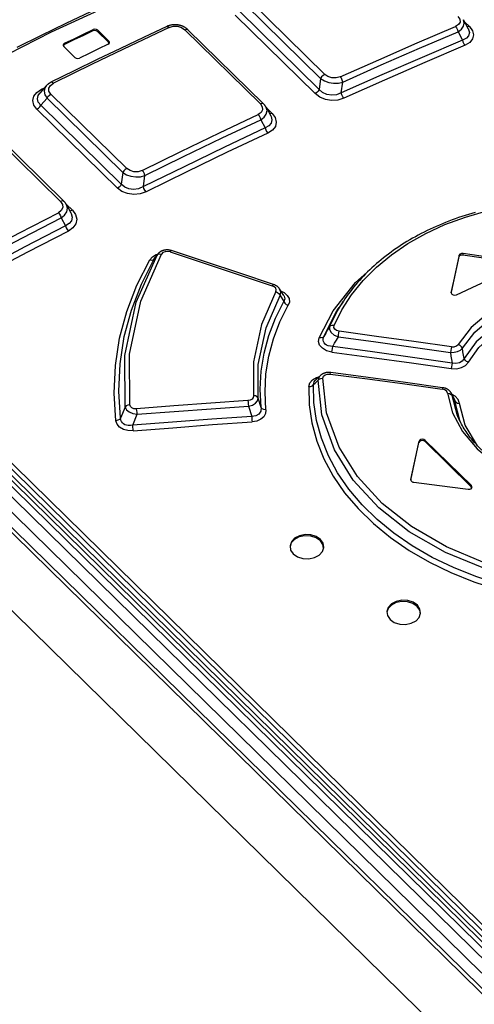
# Model space of a CAD drawing. Extents: x 0 to 594, y 0 to 420.
# Tile 89 of 101: x 466.4 to 471.78, y 170.09 to 181.74. Entities that reach past the tile are written whole.
import ezdxf

# ---------------------------------------------------------------- set-up
doc = ezdxf.new("R2010")
doc.units = 0
doc.header["$LTSCALE"] = 32.67
doc.layers.get('0').update_dxf_attribs({"linetype": 'CONTINUOUS'})

msp = doc.modelspace()

# ---------------------------------------------------------------- linework, layer by layer
at = {"color": 9, "linetype": 'CONTINUOUS'}
for p, q in [((456.607, 185.719), (472.027, 170.606)), ((471.948, 170.562), (456.528, 185.675)), ((456.288, 185.489), (513.274, 129.637)), ((471.869, 170.457), (456.449, 185.57)), ((472.195, 170.646), (457.066, 185.474)), ((457.097, 185.516), (472.226, 170.688)), ((455.647, 185.195), (512.633, 129.342)), ((469.963, 181.042), (469.068, 181.919)), ((469.116, 181.969), (470.011, 181.091)), ((468.95, 181.792), (469.897, 180.864)), ((468.998, 181.842), (469.945, 180.913)), ((471.724, 181.657), (471.665, 181.715)), ((467.268, 181.607), (467.269, 181.621)), ((467.325, 181.613), (467.324, 181.599)), ((469.25, 180.742), (468.355, 181.619)), ((466.932, 181.459), (466.931, 181.444)), ((467.454, 181.471), (467.456, 181.485)), ((469.963, 181.042), (469.945, 180.913)), ((466.659, 180.916), (466.696, 180.934)), ((466.651, 180.727), (466.725, 180.81)), ((466.672, 180.907), (466.659, 180.916)), ((467.623, 179.93), (466.725, 180.81)), ((466.771, 180.858), (467.669, 179.978)), ((466.651, 180.727), (467.604, 179.793)), ((469.388, 180.63), (469.322, 180.695)), ((466.605, 180.678), (467.558, 179.745)), ((466.885, 179.588), (465.993, 180.462)), ((467.623, 179.93), (467.604, 179.793)), ((467.025, 179.484), (466.951, 179.556)), ((467.994, 178.907), (468.028, 178.953)), ((468.018, 178.959), (468.034, 178.963)), ((468.033, 178.962), (468.028, 178.953)), ((471.602, 178.937), (471.604, 178.952)), ((471.649, 178.973), (471.648, 178.958)), ((467.994, 178.907), (467.998, 178.913)), ((471.508, 178.513), (471.508, 178.51)), ((469.483, 178.476), (469.529, 178.404)), ((471.521, 177.29), (471.512, 177.316)), ((469.26, 177.151), (469.224, 177.261)), ((471.584, 177.05), (471.521, 177.29)), ((471.521, 177.29), (471.552, 177.227)), ((471.545, 177.253), (471.552, 177.227)), ((471.613, 176.986), (471.552, 177.227)), ((467.648, 177.155), (467.595, 177.022)), ((469.108, 177.166), (469.147, 177.045)), ((467.739, 176.94), (467.791, 177.069)), ((471.127, 176.736), (471.129, 176.751)), ((471.2, 176.761), (471.199, 176.747)), ((471.032, 176.299), (471.032, 176.295)), ((471.745, 176.211), (471.747, 176.226))]:
    msp.add_line(p, q, dxfattribs=at)
at = {"color": 7, "linetype": 'CONTINUOUS'}
for p, q in [((456.679, 185.722), (472.098, 170.609)), ((456.351, 185.488), (513.337, 129.636)), ((472.166, 170.6), (456.955, 185.509)), ((471.652, 181.739), (471.711, 181.63)), ((471.712, 181.63), (471.712, 181.63)), ((467.324, 181.599), (467.454, 181.471)), ((467.456, 181.485), (467.325, 181.613)), ((468.393, 181.619), (469.288, 180.741)), ((471.589, 181.596), (471.643, 181.497)), ((466.924, 181.42), (467.054, 181.292)), ((467.461, 181.459), (467.454, 181.471)), ((466.716, 180.957), (466.639, 180.869)), ((466.719, 180.96), (466.716, 180.957)), ((470.208, 180.871), (470.225, 181)), ((466.638, 180.869), (466.638, 180.869)), ((469.317, 180.704), (469.373, 180.601)), ((469.373, 180.601), (469.373, 180.601)), ((466.034, 180.463), (466.926, 179.588)), ((469.254, 180.554), (469.307, 180.457)), ((467.865, 179.763), (467.884, 179.895)), ((466.954, 179.551), (467.008, 179.454)), ((467.008, 179.453), (467.008, 179.453)), ((466.891, 179.394), (466.944, 179.299)), ((468.027, 178.954), (467.998, 178.913)), ((468.033, 178.962), (468.027, 178.954)), ((469.529, 178.474), (469.478, 178.553)), ((471.508, 178.513), (471.508, 178.511)), ((470.232, 178.409), (470.182, 178.334)), ((470.232, 178.409), (470.232, 178.409)), ((469.96, 177.529), (469.96, 177.528)), ((471.032, 176.299), (471.129, 176.751)), ((471.032, 176.291), (471.127, 176.736)), ((471.199, 176.747), (471.745, 176.211)), ((471.747, 176.226), (471.2, 176.761)), ((471.032, 176.299), (471.032, 176.296)), ((471.752, 176.2), (471.745, 176.211))]:
    msp.add_line(p, q, dxfattribs=at)
at = {"color": 9, "linetype": 'CONTINUOUS'}
for points in [[(472.17, 183.927), (469.481, 182.834), (466.773, 181.591), (464.056, 180.202)], [(471.588, 181.778), (471.611, 181.744), (471.613, 181.711), (471.596, 181.681), (471.56, 181.658)], [(468.171, 181.647), (467.714, 181.431), (467.257, 181.211), (466.8, 180.986)], [(468.142, 181.658), (468.144, 181.659), (468.156, 181.657), (468.171, 181.647)], [(468.171, 181.647), (468.219, 181.661), (468.269, 181.66), (468.316, 181.646), (468.355, 181.619)], [(468.355, 181.619), (468.374, 181.625), (468.389, 181.622), (468.393, 181.619)], [(470.195, 181.062), (470.65, 181.265), (471.105, 181.464), (471.56, 181.658)], [(471.56, 181.658), (471.573, 181.641), (471.584, 181.619), (471.589, 181.596)], [(471.589, 181.596), (471.63, 181.626), (471.655, 181.661), (471.663, 181.699), (471.653, 181.738)], [(471.712, 181.63), (471.714, 181.624), (471.724, 181.585), (471.715, 181.548), (471.688, 181.519), (471.643, 181.497)], [(471.724, 181.657), (471.761, 181.608), (471.773, 181.558), (471.762, 181.51), (471.727, 181.468), (471.672, 181.435)], [(471.724, 181.657), (471.706, 181.653), (471.698, 181.655)], [(470.225, 181), (470.681, 181.203), (471.135, 181.402), (471.589, 181.596)], [(471.672, 181.435), (471.195, 181.232), (470.717, 181.023), (470.238, 180.81)], [(471.643, 181.498), (471.648, 181.475), (471.658, 181.453), (471.672, 181.435)], [(470.011, 181.091), (469.992, 181.079), (469.975, 181.062), (469.963, 181.042)], [(469.963, 181.042), (470.007, 181.015), (470.059, 180.996), (470.117, 180.987), (470.173, 180.989), (470.225, 181)], [(470.195, 181.062), (470.147, 181.049), (470.097, 181.05), (470.05, 181.065), (470.011, 181.091)], [(470.225, 181), (470.219, 181.023), (470.209, 181.045), (470.195, 181.062)], [(466.716, 180.957), (466.699, 180.931), (466.691, 180.891), (466.7, 180.85), (466.725, 180.81)], [(466.771, 180.858), (466.748, 180.893), (466.746, 180.928), (466.764, 180.96), (466.8, 180.986)], [(466.8, 180.986), (466.786, 180.997), (466.773, 180.999), (466.771, 180.998)], [(466.605, 180.678), (466.569, 180.728), (466.557, 180.781), (466.569, 180.832), (466.603, 180.878), (466.659, 180.916)], [(466.651, 180.727), (466.62, 180.763), (466.61, 180.802), (466.62, 180.842), (466.638, 180.869)], [(466.725, 180.81), (466.736, 180.829), (466.752, 180.846), (466.771, 180.858)], [(469.945, 180.913), (469.934, 180.894), (469.917, 180.876), (469.897, 180.864)], [(470.238, 180.81), (470.168, 180.788), (470.093, 180.784), (470.019, 180.796), (469.952, 180.823), (469.897, 180.864)], [(470.208, 180.871), (470.152, 180.85), (470.094, 180.844), (470.037, 180.854), (469.987, 180.877), (469.945, 180.913)], [(470.238, 180.81), (470.225, 180.827), (470.214, 180.849), (470.208, 180.871)], [(466.605, 180.678), (466.624, 180.691), (466.64, 180.708), (466.651, 180.727)], [(469.25, 180.742), (469.273, 180.707), (469.276, 180.672), (469.258, 180.641), (469.223, 180.616)], [(469.288, 180.742), (469.284, 180.745), (469.269, 180.747), (469.25, 180.742)], [(469.254, 180.554), (469.295, 180.586), (469.32, 180.622), (469.329, 180.662), (469.319, 180.7), (469.317, 180.704)], [(467.852, 179.955), (468.309, 180.18), (468.766, 180.4), (469.223, 180.616)], [(469.223, 180.616), (469.236, 180.599), (469.247, 180.577), (469.254, 180.554)], [(469.373, 180.601), (469.376, 180.594), (469.387, 180.552), (469.378, 180.513), (469.351, 180.482), (469.307, 180.457)], [(469.388, 180.63), (469.425, 180.58), (469.438, 180.527), (469.427, 180.476), (469.392, 180.431), (469.338, 180.396)], [(469.388, 180.63), (469.369, 180.625), (469.359, 180.627)], [(467.884, 179.895), (468.341, 180.119), (468.797, 180.339), (469.254, 180.554)], [(469.338, 180.396), (468.858, 180.169), (468.378, 179.938), (467.897, 179.702)], [(469.307, 180.457), (469.313, 180.435), (469.324, 180.414), (469.338, 180.396)], [(467.669, 179.978), (467.65, 179.966), (467.634, 179.949), (467.623, 179.93)], [(467.623, 179.93), (467.666, 179.903), (467.718, 179.886), (467.775, 179.878), (467.831, 179.881), (467.884, 179.895)], [(467.852, 179.955), (467.803, 179.94), (467.753, 179.94), (467.707, 179.953), (467.669, 179.978)], [(467.884, 179.895), (467.877, 179.916), (467.866, 179.938), (467.852, 179.955)], [(467.604, 179.793), (467.593, 179.774), (467.577, 179.757), (467.558, 179.745)], [(467.865, 179.763), (467.808, 179.738), (467.75, 179.73), (467.693, 179.737), (467.645, 179.758), (467.604, 179.793)], [(467.897, 179.702), (467.884, 179.72), (467.872, 179.741), (467.865, 179.763)], [(467.897, 179.702), (467.826, 179.678), (467.751, 179.67), (467.678, 179.68), (467.612, 179.706), (467.558, 179.745)], [(466.885, 179.588), (466.909, 179.552), (466.911, 179.515), (466.894, 179.482), (466.859, 179.455)], [(466.925, 179.589), (466.921, 179.592), (466.905, 179.594), (466.885, 179.588)], [(466.891, 179.394), (466.933, 179.427), (466.958, 179.466), (466.966, 179.507), (466.957, 179.546), (466.955, 179.551)], [(470.123, 178.12), (470.215, 178.305), (470.33, 178.484), (470.466, 178.653), (470.624, 178.811), (470.801, 178.957), (470.996, 179.09), (471.208, 179.209), (471.435, 179.314), (471.677, 179.402), (471.929, 179.475), (472.192, 179.53), (472.463, 179.569), (472.74, 179.59), (473.021, 179.593), (473.302, 179.58)], [(465.482, 178.73), (465.941, 178.976), (466.4, 179.217), (466.859, 179.455)], [(466.859, 179.455), (466.873, 179.438), (466.884, 179.417), (466.891, 179.394)], [(467.008, 179.453), (467.012, 179.446), (467.023, 179.402), (467.014, 179.36), (466.987, 179.325), (466.944, 179.299)], [(467.025, 179.484), (467.063, 179.432), (467.076, 179.378), (467.065, 179.324), (467.031, 179.276), (466.977, 179.238)], [(467.025, 179.484), (467.005, 179.478), (466.993, 179.479)], [(465.515, 178.67), (465.974, 178.915), (466.433, 179.157), (466.891, 179.394)], [(466.944, 179.299), (466.951, 179.277), (466.962, 179.256), (466.977, 179.238)], [(466.977, 179.238), (466.494, 178.989), (466.012, 178.735), (465.53, 178.476)], [(467.648, 177.155), (467.646, 177.766), (467.781, 178.397), (468.028, 178.953)], [(467.703, 177.182), (467.701, 177.782), (467.834, 178.408), (468.081, 178.965)], [(467.941, 178.896), (467.973, 178.933), (468.018, 178.959)], [(468.028, 178.953), (468.04, 178.964), (468.058, 178.968), (468.08, 178.965)], [(468.182, 178.991), (468.151, 178.997), (468.121, 178.993), (468.096, 178.982), (468.081, 178.965)], [(468.182, 178.991), (468.191, 179.003), (468.198, 179.006)], [(468.182, 178.991), (468.585, 178.858), (468.988, 178.724), (469.391, 178.59)], [(467.54, 176.994), (467.519, 177.319), (467.534, 177.646), (467.584, 177.969), (467.669, 178.287), (467.788, 178.597), (467.941, 178.896)], [(467.595, 177.022), (467.574, 177.345), (467.589, 177.668), (467.639, 177.988), (467.723, 178.303), (467.842, 178.61), (467.994, 178.907)], [(467.941, 178.896), (467.962, 178.893), (467.981, 178.896), (467.994, 178.907)], [(469.945, 177.975), (470.11, 178.295), (470.375, 178.63), (470.51, 178.746)], [(469.407, 178.604), (469.4, 178.602), (469.391, 178.59)], [(473.112, 178.594), (472.786, 178.573), (472.476, 178.51), (472.193, 178.407), (471.946, 178.267), (471.743, 178.095), (471.591, 177.896)], [(469.431, 178.521), (469.263, 178.133), (469.169, 177.691), (469.168, 177.289)], [(469.431, 178.521), (469.437, 178.541), (469.431, 178.561), (469.415, 178.578), (469.391, 178.59)], [(469.431, 178.521), (469.454, 178.511), (469.472, 178.495), (469.483, 178.476)], [(469.483, 178.476), (469.49, 178.514), (469.478, 178.552)], [(469.496, 178.525), (469.53, 178.509), (469.567, 178.476), (469.589, 178.438), (469.593, 178.398), (469.58, 178.359)], [(471.641, 177.85), (471.787, 178.042), (471.984, 178.209), (472.224, 178.345), (472.499, 178.446), (472.799, 178.507), (473.114, 178.526)], [(469.224, 177.261), (469.225, 177.658), (469.317, 178.094), (469.483, 178.476)], [(469.26, 177.151), (469.249, 177.366), (469.26, 177.581), (469.294, 177.794), (469.351, 178.003), (469.429, 178.207), (469.529, 178.404)], [(469.529, 178.474), (469.532, 178.469), (469.54, 178.436), (469.529, 178.404)], [(469.529, 178.404), (469.539, 178.385), (469.557, 178.369), (469.58, 178.359)], [(470.068, 178.105), (470.161, 178.294), (470.232, 178.409)], [(473.141, 178.409), (472.822, 178.392), (472.519, 178.332), (472.241, 178.232), (472, 178.094), (471.805, 177.925), (471.661, 177.73)], [(469.316, 177.123), (469.305, 177.335), (469.316, 177.547), (469.349, 177.756), (469.404, 177.962), (469.481, 178.164), (469.58, 178.359)], [(470.001, 177.99), (470.16, 178.301), (470.182, 178.334)], [(471.712, 177.685), (471.836, 177.858), (472.022, 178.026), (472.242, 178.156), (472.511, 178.259), (472.815, 178.323), (473.142, 178.342)], [(470.068, 178.105), (470.046, 178.067), (470.023, 178.029), (470.001, 177.99)], [(470.068, 178.105), (470.067, 178.071), (470.086, 178.037), (470.124, 178.007), (470.174, 177.986)], [(470.123, 178.12), (470.101, 178.122), (470.081, 178.117), (470.068, 178.105)], [(470.184, 178.052), (470.152, 178.061), (470.13, 178.077), (470.12, 178.097), (470.123, 178.12)], [(470.174, 177.986), (470.176, 178.009), (470.18, 178.032), (470.184, 178.052)], [(471.51, 177.867), (471.068, 177.93), (470.626, 177.991), (470.184, 178.052)], [(470.097, 177.806), (470.034, 177.822), (469.985, 177.85), (469.951, 177.887), (469.938, 177.93), (469.945, 177.975)], [(470.001, 177.99), (469.988, 177.979), (469.968, 177.973), (469.946, 177.975)], [(470.107, 177.872), (470.078, 177.874), (470.054, 177.88), (470.033, 177.888), (470.017, 177.9), (470.005, 177.913), (469.997, 177.929), (469.993, 177.947), (469.994, 177.968), (470.001, 177.99)], [(470.107, 177.872), (470.129, 177.91), (470.151, 177.948), (470.174, 177.986)], [(470.174, 177.986), (470.616, 177.926), (471.058, 177.864), (471.5, 177.801)], [(471.51, 177.867), (471.543, 177.867), (471.572, 177.878), (471.591, 177.896)], [(471.641, 177.85), (471.631, 177.869), (471.613, 177.885), (471.591, 177.896)], [(470.097, 177.806), (470.101, 177.825), (470.104, 177.848), (470.107, 177.872)], [(470.097, 177.806), (470.568, 177.742), (471.039, 177.677), (471.509, 177.61)], [(471.52, 177.676), (471.049, 177.743), (470.578, 177.808), (470.107, 177.872)], [(471.51, 177.867), (471.507, 177.847), (471.503, 177.824), (471.5, 177.801)], [(471.5, 177.801), (471.544, 177.803), (471.584, 177.812), (471.618, 177.829), (471.641, 177.85)], [(471.5, 177.801), (471.506, 177.759), (471.513, 177.718), (471.52, 177.676)], [(471.661, 177.73), (471.654, 177.77), (471.648, 177.81), (471.641, 177.85)], [(471.509, 177.61), (471.574, 177.609), (471.632, 177.622), (471.679, 177.648), (471.712, 177.685)], [(471.52, 177.676), (471.517, 177.653), (471.513, 177.63), (471.509, 177.61)], [(471.661, 177.73), (471.638, 177.699), (471.605, 177.679), (471.564, 177.672), (471.52, 177.676)], [(471.712, 177.685), (471.69, 177.695), (471.672, 177.711), (471.661, 177.73)], [(469.99, 177.497), (469.997, 177.52), (470.016, 177.536), (470.043, 177.546), (470.077, 177.546)], [(470.077, 177.546), (470.081, 177.559), (470.083, 177.563)], [(470.077, 177.546), (470.519, 177.488), (470.96, 177.429), (471.402, 177.368)], [(469.822, 177.397), (469.835, 177.442), (469.867, 177.479), (469.916, 177.506), (469.943, 177.512)], [(469.879, 177.421), (469.897, 177.438), (469.915, 177.455), (469.933, 177.472)], [(469.879, 177.421), (469.886, 177.452), (469.899, 177.469)], [(469.96, 177.528), (469.947, 177.513), (469.933, 177.472)], [(469.933, 177.472), (469.946, 177.486), (469.966, 177.494), (469.99, 177.497)], [(472.33, 175.123), (471.873, 175.255), (471.439, 175.435), (471.012, 175.679), (470.653, 175.961), (470.35, 176.29), (470.126, 176.648), (469.977, 177.062), (469.933, 177.472)], [(472.347, 175.187), (471.884, 175.321), (471.453, 175.501), (471.038, 175.741), (470.692, 176.014), (470.4, 176.332), (470.182, 176.679), (470.034, 177.088), (469.99, 177.497)], [(469.822, 177.397), (469.845, 177.399), (469.865, 177.408), (469.879, 177.421)], [(469.822, 177.397), (469.827, 177.183), (469.859, 176.967), (469.917, 176.753), (470.002, 176.543), (470.112, 176.338), (470.247, 176.142), (470.406, 175.954), (470.587, 175.776), (470.79, 175.61), (471.011, 175.457), (471.25, 175.319), (471.505, 175.196), (471.775, 175.088), (472.055, 174.998), (472.344, 174.925)], [(472.36, 174.989), (472.075, 175.061), (471.799, 175.149), (471.534, 175.255), (471.283, 175.376), (471.048, 175.512), (470.831, 175.662), (470.632, 175.824), (470.454, 175.999), (470.297, 176.184), (470.164, 176.378), (470.056, 176.579), (469.972, 176.786), (469.915, 176.996), (469.883, 177.209), (469.879, 177.421)], [(471.407, 177.384), (471.405, 177.381), (471.402, 177.368)], [(471.466, 177.318), (471.456, 177.341), (471.433, 177.359), (471.402, 177.368)], [(471.466, 177.318), (471.525, 177.087), (471.643, 176.865), (471.815, 176.661), (472.036, 176.48), (472.298, 176.329), (472.594, 176.213)], [(471.466, 177.318), (471.49, 177.315), (471.509, 177.305), (471.521, 177.29)], [(469.102, 177.232), (468.663, 177.201), (468.224, 177.169), (467.785, 177.134)], [(469.168, 177.289), (469.164, 177.267), (469.151, 177.25), (469.129, 177.237), (469.102, 177.232)], [(469.102, 177.232), (469.105, 177.212), (469.106, 177.189), (469.108, 177.166)], [(469.108, 177.166), (469.155, 177.179), (469.193, 177.202), (469.217, 177.23), (469.224, 177.261)], [(469.224, 177.261), (469.213, 177.276), (469.193, 177.286), (469.168, 177.289)], [(471.607, 177.199), (471.591, 177.244), (471.557, 177.282), (471.519, 177.304)], [(471.552, 177.227), (471.564, 177.212), (471.583, 177.202), (471.607, 177.199)], [(471.922, 176.599), (471.821, 176.696), (471.674, 176.942), (471.607, 177.199)], [(467.703, 177.182), (467.681, 177.178), (467.662, 177.169), (467.648, 177.155)], [(467.648, 177.155), (467.665, 177.124), (467.697, 177.097), (467.741, 177.078), (467.791, 177.069)], [(467.785, 177.134), (467.754, 177.136), (467.728, 177.146), (467.711, 177.162), (467.703, 177.182)], [(467.791, 177.069), (467.79, 177.091), (467.788, 177.114), (467.785, 177.134)], [(467.791, 177.069), (468.23, 177.103), (468.669, 177.135), (469.108, 177.166)], [(469.26, 177.151), (469.256, 177.106), (469.232, 177.072), (469.195, 177.052), (469.147, 177.045)], [(469.316, 177.123), (469.312, 177.079), (469.291, 177.041), (469.254, 177.01), (469.206, 176.989), (469.152, 176.979)], [(469.316, 177.123), (469.292, 177.126), (469.272, 177.135), (469.26, 177.151)], [(467.595, 177.022), (467.582, 177.008), (467.563, 176.998), (467.54, 176.994)], [(467.745, 176.874), (467.683, 176.876), (467.628, 176.891), (467.584, 176.917), (467.554, 176.952), (467.54, 176.994)], [(467.739, 176.94), (467.711, 176.936), (467.687, 176.936), (467.665, 176.939), (467.645, 176.946), (467.629, 176.955), (467.616, 176.968), (467.605, 176.983), (467.598, 177.001), (467.595, 177.022)], [(469.147, 177.045), (468.677, 177.012), (468.208, 176.977), (467.739, 176.94)], [(467.745, 176.874), (468.214, 176.911), (468.683, 176.947), (469.152, 176.979)], [(469.147, 177.045), (469.148, 177.023), (469.15, 177), (469.152, 176.979)], [(467.745, 176.874), (467.743, 176.894), (467.741, 176.916), (467.739, 176.94)]]:
    msp.add_lwpolyline(points, dxfattribs=at)
at = {"color": 7, "linetype": 'CONTINUOUS'}
for points in [[(472.15, 183.934), (471.863, 183.825), (471.576, 183.713), (471.288, 183.6), (471.001, 183.485), (470.713, 183.368), (470.424, 183.249), (470.136, 183.129), (469.847, 183.007), (469.558, 182.883), (469.269, 182.757), (468.979, 182.63), (468.69, 182.501), (468.4, 182.371), (468.11, 182.238), (467.819, 182.104), (467.529, 181.968), (467.238, 181.831), (466.948, 181.692), (466.657, 181.551), (466.366, 181.409)], [(468.142, 181.658), (467.868, 181.529), (467.594, 181.398), (467.319, 181.266), (467.045, 181.133), (466.771, 180.998)], [(467.325, 181.613), (467.309, 181.623), (467.289, 181.626), (467.269, 181.621)], [(468.393, 181.619), (468.39, 181.622), (468.386, 181.625), (468.383, 181.628), (468.379, 181.632), (468.375, 181.635), (468.371, 181.638), (468.366, 181.64), (468.362, 181.643), (468.358, 181.646), (468.354, 181.649), (468.349, 181.651), (468.345, 181.653), (468.34, 181.656), (468.336, 181.658), (468.331, 181.66), (468.326, 181.662), (468.322, 181.664), (468.317, 181.665), (468.312, 181.667), (468.307, 181.669), (468.302, 181.67), (468.297, 181.671), (468.292, 181.673), (468.287, 181.674), (468.282, 181.675), (468.277, 181.676), (468.272, 181.676), (468.267, 181.677), (468.262, 181.677), (468.257, 181.678), (468.252, 181.678), (468.246, 181.679), (468.241, 181.679), (468.236, 181.679), (468.231, 181.679), (468.226, 181.678), (468.221, 181.678), (468.215, 181.678), (468.21, 181.677), (468.205, 181.676), (468.2, 181.676), (468.195, 181.675), (468.19, 181.674), (468.185, 181.673), (468.18, 181.671), (468.175, 181.67), (468.17, 181.669), (468.165, 181.667), (468.16, 181.665), (468.155, 181.664), (468.15, 181.662), (468.146, 181.66), (468.142, 181.658)], [(467.268, 181.607), (467.155, 181.553), (467.043, 181.499), (466.931, 181.444)], [(466.932, 181.459), (467.044, 181.513), (467.157, 181.567), (467.269, 181.621)], [(467.324, 181.599), (467.308, 181.608), (467.287, 181.611), (467.268, 181.607)], [(466.932, 181.459), (466.919, 181.448), (466.916, 181.439)], [(466.916, 181.439), (466.916, 181.434), (466.924, 181.42)], [(466.931, 181.444), (466.918, 181.433), (466.917, 181.432)], [(467.448, 181.447), (467.335, 181.393), (467.223, 181.338), (467.11, 181.284)], [(467.448, 181.447), (467.46, 181.457), (467.464, 181.466)], [(467.464, 181.466), (467.463, 181.471), (467.456, 181.485)], [(471.643, 181.497), (471.165, 181.293), (470.687, 181.085), (470.208, 180.871)], [(467.054, 181.292), (467.071, 181.282), (467.091, 181.279), (467.11, 181.284)], [(466.771, 180.998), (466.767, 180.995), (466.762, 180.993), (466.757, 180.99), (466.753, 180.988), (466.749, 180.985), (466.745, 180.982), (466.74, 180.979), (466.737, 180.976), (466.733, 180.973), (466.729, 180.97), (466.726, 180.967), (466.722, 180.963), (466.719, 180.96)], [(469.317, 180.704), (469.315, 180.708), (469.312, 180.712), (469.31, 180.716), (469.307, 180.72), (469.304, 180.723), (469.301, 180.727), (469.298, 180.731), (469.295, 180.735), (469.291, 180.738), (469.288, 180.741)], [(469.307, 180.457), (468.827, 180.231), (468.346, 179.999), (467.865, 179.763)], [(466.955, 179.551), (466.953, 179.553), (466.951, 179.557), (466.949, 179.56), (466.946, 179.564), (466.944, 179.568), (466.941, 179.571), (466.938, 179.575), (466.935, 179.578), (466.932, 179.582), (466.929, 179.585), (466.926, 179.588)], [(471.792, 179.458), (471.752, 179.446), (471.712, 179.434), (471.673, 179.422), (471.634, 179.409), (471.595, 179.396), (471.556, 179.383), (471.518, 179.369), (471.48, 179.354), (471.442, 179.339), (471.405, 179.324), (471.368, 179.309), (471.331, 179.293), (471.295, 179.277), (471.259, 179.26), (471.224, 179.243), (471.189, 179.225), (471.154, 179.208), (471.119, 179.189), (471.085, 179.171), (471.052, 179.152), (471.018, 179.133), (470.985, 179.113), (470.953, 179.093), (470.921, 179.073), (470.889, 179.052), (470.858, 179.031), (470.827, 179.01), (470.797, 178.988), (470.767, 178.966), (470.738, 178.944), (470.709, 178.921), (470.68, 178.898), (470.652, 178.875), (470.625, 178.852), (470.598, 178.828), (470.571, 178.804), (470.545, 178.779), (470.519, 178.755), (470.494, 178.73), (470.47, 178.705), (470.445, 178.679), (470.422, 178.653), (470.399, 178.627), (470.376, 178.601), (470.354, 178.574), (470.332, 178.547), (470.311, 178.52), (470.29, 178.492), (470.27, 178.465), (470.251, 178.437), (470.232, 178.409)], [(466.944, 179.299), (466.461, 179.049), (465.979, 178.795), (465.496, 178.536)], [(468.198, 179.006), (468.195, 179.007), (468.191, 179.008), (468.187, 179.009), (468.183, 179.01), (468.178, 179.011), (468.174, 179.012), (468.17, 179.012), (468.166, 179.013), (468.162, 179.014), (468.158, 179.014), (468.153, 179.014), (468.149, 179.014), (468.145, 179.014), (468.141, 179.014), (468.137, 179.014), (468.133, 179.014), (468.129, 179.014), (468.125, 179.013), (468.121, 179.013), (468.117, 179.012), (468.113, 179.011), (468.109, 179.01), (468.105, 179.009), (468.101, 179.008), (468.097, 179.007), (468.094, 179.006), (468.09, 179.005), (468.086, 179.003), (468.083, 179.002), (468.079, 179), (468.076, 178.998), (468.072, 178.996), (468.069, 178.995), (468.066, 178.993), (468.063, 178.99), (468.059, 178.988), (468.057, 178.986), (468.054, 178.984), (468.051, 178.981), (468.048, 178.979), (468.046, 178.977), (468.043, 178.974), (468.041, 178.971), (468.038, 178.969), (468.036, 178.966), (468.034, 178.963), (468.033, 178.962)], [(469.407, 178.604), (469.005, 178.739), (468.601, 178.873), (468.198, 179.006)], [(471.604, 178.952), (471.54, 178.66), (471.508, 178.513)], [(471.602, 178.937), (471.611, 178.95), (471.627, 178.957), (471.648, 178.958)], [(471.649, 178.973), (471.629, 178.972), (471.612, 178.964), (471.604, 178.952)], [(471.648, 178.958), (471.862, 178.925), (472.076, 178.892), (472.289, 178.858)], [(472.291, 178.872), (472.077, 178.906), (471.863, 178.939), (471.649, 178.973)], [(471.508, 178.505), (471.539, 178.645), (471.602, 178.937)], [(471.572, 178.484), (471.817, 178.598), (472.063, 178.711), (472.309, 178.822)], [(469.478, 178.553), (469.476, 178.556), (469.474, 178.558), (469.472, 178.561), (469.469, 178.564), (469.467, 178.567), (469.464, 178.569), (469.462, 178.572), (469.459, 178.575), (469.456, 178.577), (469.453, 178.58), (469.45, 178.582), (469.447, 178.584), (469.444, 178.587), (469.44, 178.589), (469.437, 178.591), (469.433, 178.593), (469.43, 178.595), (469.426, 178.597), (469.422, 178.598), (469.419, 178.6), (469.415, 178.602), (469.411, 178.603), (469.407, 178.604)], [(471.508, 178.511), (471.508, 178.506), (471.511, 178.499), (471.516, 178.492)], [(471.516, 178.492), (471.532, 178.483), (471.552, 178.48), (471.572, 178.484)], [(470.083, 177.563), (470.079, 177.564), (470.075, 177.564), (470.07, 177.564), (470.066, 177.564), (470.062, 177.565), (470.057, 177.565), (470.053, 177.565), (470.049, 177.564), (470.045, 177.564), (470.041, 177.564), (470.036, 177.563), (470.032, 177.563), (470.028, 177.562), (470.024, 177.561), (470.02, 177.56), (470.017, 177.559), (470.013, 177.558), (470.009, 177.557), (470.005, 177.556), (470.001, 177.554), (469.998, 177.553), (469.994, 177.551), (469.99, 177.549), (469.987, 177.548), (469.984, 177.546), (469.98, 177.544), (469.977, 177.542), (469.974, 177.54), (469.971, 177.538), (469.969, 177.536), (469.966, 177.533), (469.963, 177.531), (469.96, 177.529)], [(471.407, 177.384), (470.966, 177.445), (470.524, 177.505), (470.083, 177.563)], [(469.96, 177.528), (469.944, 177.513), (469.921, 177.491), (469.899, 177.469)], [(471.512, 177.316), (471.512, 177.317), (471.51, 177.32), (471.508, 177.323), (471.506, 177.326), (471.504, 177.329), (471.502, 177.332), (471.5, 177.335), (471.498, 177.338), (471.495, 177.34), (471.493, 177.343), (471.49, 177.346), (471.487, 177.348), (471.485, 177.351), (471.482, 177.353), (471.478, 177.356), (471.475, 177.358), (471.472, 177.36), (471.469, 177.363), (471.465, 177.365), (471.462, 177.367), (471.458, 177.369), (471.455, 177.37), (471.451, 177.372), (471.447, 177.374), (471.443, 177.375), (471.44, 177.377), (471.436, 177.378), (471.432, 177.379), (471.427, 177.38), (471.423, 177.381), (471.419, 177.382), (471.415, 177.383), (471.411, 177.384), (471.407, 177.384)], [(471.545, 177.253), (471.535, 177.272), (471.523, 177.295), (471.512, 177.316)], [(471.789, 176.729), (471.775, 176.745), (471.761, 176.762), (471.747, 176.779), (471.734, 176.795), (471.721, 176.812), (471.709, 176.829), (471.696, 176.846), (471.685, 176.864), (471.673, 176.881), (471.662, 176.898), (471.652, 176.916), (471.641, 176.934), (471.631, 176.952), (471.622, 176.97), (471.613, 176.988), (471.604, 177.006), (471.596, 177.024), (471.588, 177.043), (471.585, 177.05)], [(471.199, 176.747), (471.185, 176.756), (471.166, 176.759), (471.148, 176.757), (471.134, 176.748), (471.127, 176.736)], [(471.2, 176.761), (471.186, 176.77), (471.168, 176.774), (471.15, 176.771), (471.136, 176.763), (471.129, 176.751)], [(471.032, 176.296), (471.032, 176.291), (471.034, 176.284), (471.039, 176.277)], [(471.039, 176.277), (471.046, 176.272), (471.055, 176.268), (471.065, 176.266)], [(471.065, 176.266), (471.28, 176.238), (471.494, 176.21), (471.709, 176.182)], [(471.709, 176.182), (471.728, 176.183), (471.743, 176.189), (471.753, 176.2), (471.755, 176.207)], [(471.755, 176.207), (471.754, 176.213), (471.747, 176.226)], [(469.962, 175.588), (469.912, 175.622), (469.848, 175.643), (469.779, 175.646), (469.712, 175.633), (469.655, 175.603), (469.617, 175.561), (469.601, 175.514)], [(469.96, 175.573), (469.911, 175.608), (469.847, 175.628), (469.777, 175.632), (469.71, 175.618), (469.654, 175.589), (469.615, 175.547), (469.602, 175.507)], [(469.998, 175.485), (469.991, 175.528), (469.96, 175.573)], [(470, 175.492), (469.993, 175.543), (469.962, 175.588)], [(469.601, 175.514), (469.608, 175.463), (469.639, 175.418)], [(469.639, 175.418), (469.689, 175.384), (469.752, 175.363), (469.822, 175.36), (469.889, 175.374), (469.946, 175.403), (469.984, 175.445), (470, 175.492)], [(471.108, 174.81), (471.058, 174.845), (470.994, 174.865), (470.925, 174.869), (470.858, 174.856), (470.801, 174.826), (470.763, 174.785), (470.747, 174.738)], [(471.106, 174.795), (471.056, 174.83), (470.993, 174.851), (470.924, 174.855), (470.857, 174.841), (470.8, 174.812), (470.762, 174.771), (470.748, 174.73)], [(471.144, 174.707), (471.137, 174.751), (471.106, 174.795)], [(471.146, 174.715), (471.139, 174.765), (471.108, 174.81)], [(470.747, 174.738), (470.754, 174.687), (470.785, 174.642)], [(470.785, 174.642), (470.835, 174.607), (470.899, 174.587), (470.968, 174.583), (471.035, 174.597), (471.092, 174.626), (471.13, 174.667), (471.146, 174.715)]]:
    msp.add_lwpolyline(points, dxfattribs=at)

doc.saveas('drawing.dxf')
